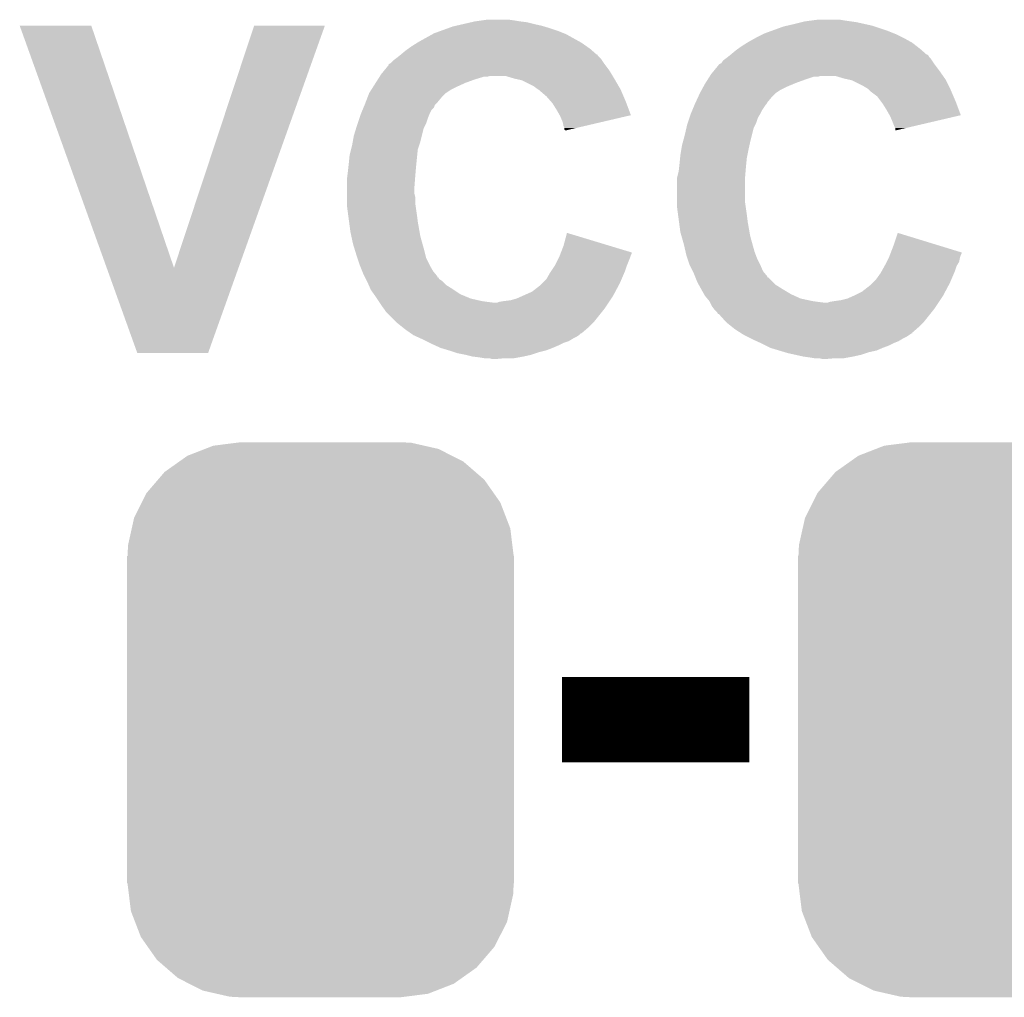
# Model space of a CAD drawing. Extents: x -4.5 to 27.4, y -3.9 to 53.4.
# Tile 15 of 43: x 8.5 to 11.5, y 5.9 to 8.8. Entities that reach past the tile are written whole.
import ezdxf

# ---------------------------------------------------------------- set-up
doc = ezdxf.new("R2010")
doc.units = 0
doc.layers.get('0').update_dxf_attribs({"linetype": 'CONTINUOUS'})
doc.layers.add('BRUSHLESS_28_CLICK_V101_GTO', color=11, linetype='CONTINUOUS')
doc.layers.add('BRUSHLESS_28_CLICK_V101_GTS', color=8, linetype='CONTINUOUS')

# ---------------------------------------------------------------- blocks, each defined once
blk = doc.blocks.new('CUSTOM_106')
for points in [[(-0.319682, 0.816338), (-0.251122, 0.82504), (0.308712, 0.816338), (0.27044, 0.82504)], [(-0.251122, 0.82504), (-0.23749, 0.82677), (0.27044, 0.82504), (0.23749, 0.82677)], [(-0.396894, 0.786286), (-0.344522, 0.80667), (0.391508, 0.786286), (0.351232, 0.80667)], [(-0.344522, 0.80667), (-0.319682, 0.816338), (0.351232, 0.80667), (0.308712, 0.816338)], [(-0.464512, 0.738408), (-0.420946, 0.769256), (0.460796, 0.738408), (0.425156, 0.769256)], [(-0.420946, 0.769256), (-0.396894, 0.786286), (0.425156, 0.769256), (0.391508, 0.786286)], [(-0.484594, 0.715032), (-0.464512, 0.738408), (0.4878, 0.715032), (0.460796, 0.738408)], [(-0.5185, 0.67556), (-0.484594, 0.715032), (0.515528, 0.67556), (0.4878, 0.715032)], [(-0.532704, 0.647234), (-0.5185, 0.67556), (0.535424, 0.647234), (0.515528, 0.67556)], [(-0.555636, 0.601496), (-0.532704, 0.647234), (0.55303, 0.601496), (0.535424, 0.647234)], [(-0.562694, 0.569912), (-0.555636, 0.601496), (0.565186, 0.569912), (0.55303, 0.601496)], [(-0.573704, 0.520636), (-0.562694, 0.569912), (0.571254, 0.520636), (0.565186, 0.569912)], [(-0.57531, 0.48768), (-0.573704, 0.520636), (0.57531, 0.48768), (0.571254, 0.520636)], [(-0.57658, -0.48768), (-0.57658, 0.48768), (0.57658, -0.48768), (0.57658, 0.48768)], [(-0.571252, -0.520636), (-0.57531, -0.48768), (0.573704, -0.520636), (0.57531, -0.48768)], [(-0.565186, -0.569912), (-0.571252, -0.520636), (0.562692, -0.569912), (0.573704, -0.520636)], [(-0.553028, -0.601496), (-0.565186, -0.569912), (0.555636, -0.601496), (0.562692, -0.569912)], [(-0.535424, -0.647234), (-0.553028, -0.601496), (0.532702, -0.647234), (0.555636, -0.601496)], [(-0.515526, -0.67556), (-0.535424, -0.647234), (0.5185, -0.67556), (0.532702, -0.647234)], [(-0.4878, -0.715032), (-0.515526, -0.67556), (0.484592, -0.715032), (0.5185, -0.67556)], [(-0.460794, -0.738408), (-0.4878, -0.715032), (0.464512, -0.738408), (0.484592, -0.715032)], [(-0.425156, -0.769256), (-0.460794, -0.738408), (0.420944, -0.769256), (0.464512, -0.738408)], [(-0.391506, -0.786286), (-0.425156, -0.769256), (0.396894, -0.786286), (0.420944, -0.769256)], [(-0.351232, -0.80667), (-0.391506, -0.786286), (0.34452, -0.80667), (0.396894, -0.786286)], [(-0.30871, -0.816338), (-0.351232, -0.80667), (0.319682, -0.816338), (0.34452, -0.80667)], [(-0.27044, -0.82504), (-0.30871, -0.816338), (0.25112, -0.82504), (0.319682, -0.816338)], [(-0.23749, -0.82677), (-0.27044, -0.82504), (0.23749, -0.82677), (0.25112, -0.82504)]]:
    blk.add_solid(points)

msp = doc.modelspace()

# ---------------------------------------------------------------- linework, layer by layer
at = {"layer": 'BRUSHLESS_28_CLICK_V101_GTO', "const_width": 0.254}
msp.add_lwpolyline([(10.14984, 6.7564), (10.70864, 6.7564)], dxfattribs=at)
at = {"layer": 'BRUSHLESS_28_CLICK_V101_GTO'}
for points in [[(9.85774, 8.82904), (9.879752, 8.83412), (10.06602, 8.82904), (10.0457, 8.83412)], [(9.879752, 8.83412), (9.89076, 8.83666), (10.0457, 8.83412), (10.02538, 8.83666)], [(9.89076, 8.83666), (9.90854, 8.8392), (10.02538, 8.83666), (10.01014, 8.8392)], [(9.90854, 8.8392), (9.926322, 8.84174), (10.01014, 8.8392), (9.992358, 8.84174)], [(10.84326, 8.82904), (10.86358, 8.83412), (11.051536, 8.82904), (11.028678, 8.83412)], [(10.86358, 8.83412), (10.873742, 8.83666), (11.028678, 8.83412), (11.0109, 8.83666)], [(10.873742, 8.83666), (10.892792, 8.8392), (11.0109, 8.83666), (10.99312, 8.8392)], [(10.892792, 8.8392), (10.911842, 8.84174), (10.99312, 8.8392), (10.977878, 8.84174)], [(8.534434, 8.82394), (8.534428, 8.823954), (8.747764, 8.82394), (8.534428, 8.823954)], [(8.793622, 8.102674), (8.534434, 8.82394), (8.994164, 8.102674), (8.747764, 8.82394)], [(8.994164, 8.102674), (9.232908, 8.823928), (9.18637, 8.102674), (9.44371, 8.823928)], [(9.232908, 8.823928), (9.23292, 8.82396), (9.44371, 8.823928), (9.23292, 8.82396)], [(9.76427, 8.79856), (9.768842, 8.8011), (10.162542, 8.79856), (10.156192, 8.8011)], [(9.768842, 8.8011), (9.789796, 8.80872), (10.156192, 8.8011), (10.13714, 8.80872)], [(9.789796, 8.80872), (9.810752, 8.81634), (10.13714, 8.80872), (10.11428, 8.81634)], [(9.810752, 8.81634), (9.824722, 8.82142), (10.11428, 8.81634), (10.097346, 8.82142)], [(9.824722, 8.82142), (9.835728, 8.82396), (10.097346, 8.82142), (10.088878, 8.82396)], [(9.835728, 8.82396), (9.85774, 8.82904), (10.088878, 8.82396), (10.06602, 8.82904)], [(10.74928, 8.79856), (10.754362, 8.8011), (11.14552, 8.79856), (11.13917, 8.8011)], [(10.754362, 8.8011), (10.775316, 8.80872), (11.13917, 8.8011), (11.12012, 8.80872)], [(10.775316, 8.80872), (10.810242, 8.82142), (11.12012, 8.80872), (11.082016, 8.82142)], [(10.810242, 8.82142), (10.821238, 8.823958), (11.082016, 8.82142), (11.0744, 8.823958)], [(10.821238, 8.823958), (10.84326, 8.82904), (11.0744, 8.823958), (11.051536, 8.82904)], [(9.7028, 8.763), (9.719058, 8.77316), (10.222778, 8.763), (10.208262, 8.77316)], [(9.719058, 8.77316), (9.72312, 8.775698), (10.208262, 8.77316), (10.203694, 8.775698)], [(9.72312, 8.775698), (9.76427, 8.79856), (10.203694, 8.775698), (10.162542, 8.79856)], [(10.68578, 8.763), (10.702038, 8.77316), (11.206842, 8.763), (11.193774, 8.77316)], [(10.702038, 8.77316), (10.7061, 8.775698), (11.193774, 8.77316), (11.189208, 8.775698)], [(10.7061, 8.775698), (10.724388, 8.78586), (11.189208, 8.775698), (11.17092, 8.78586)], [(10.724388, 8.78586), (10.72896, 8.7884), (11.17092, 8.78586), (11.16584, 8.7884)], [(10.72896, 8.7884), (10.74928, 8.79856), (11.16584, 8.7884), (11.14552, 8.79856)], [(9.66978, 8.7376), (9.68502, 8.7503), (10.253982, 8.7376), (10.239468, 8.7503)], [(9.68502, 8.7503), (9.692132, 8.75538), (10.239468, 8.7503), (10.233662, 8.75538)], [(9.692132, 8.75538), (9.7028, 8.763), (10.233662, 8.75538), (10.222778, 8.763)], [(10.65276, 8.7376), (10.668, 8.7503), (11.236962, 8.7376), (11.222448, 8.7503)], [(10.668, 8.7503), (10.675112, 8.75538), (11.222448, 8.7503), (11.21664, 8.75538)], [(10.675112, 8.75538), (10.68578, 8.763), (11.21664, 8.75538), (11.206842, 8.763)], [(9.639296, 8.712202), (9.646922, 8.71982), (10.275146, 8.712202), (10.270068, 8.71982)], [(9.646922, 8.71982), (9.653694, 8.7249), (10.270068, 8.71982), (10.26668, 8.7249)], [(9.653694, 8.7249), (9.65708, 8.72744), (10.26668, 8.7249), (10.26414, 8.72744)], [(9.65708, 8.72744), (9.666596, 8.735054), (10.26414, 8.72744), (10.256526, 8.735054)], [(9.666596, 8.735054), (9.669746, 8.737574), (10.256526, 8.735054), (10.25652, 8.737574)], [(9.669746, 8.737574), (9.66978, 8.7376), (10.25652, 8.737574), (10.253982, 8.7376)], [(10.624816, 8.712204), (10.629902, 8.719822), (11.258124, 8.712204), (11.253046, 8.719822)], [(10.629902, 8.719822), (10.636672, 8.7249), (11.253046, 8.719822), (11.24966, 8.7249)], [(10.636672, 8.7249), (10.64006, 8.72744), (11.24966, 8.7249), (11.247124, 8.72744)], [(10.64006, 8.72744), (10.64324, 8.729984), (11.247124, 8.72744), (11.244582, 8.729984)], [(10.64324, 8.729984), (10.64958, 8.735056), (11.244582, 8.729984), (11.242042, 8.735056)], [(10.64958, 8.735056), (10.652752, 8.737594), (11.242042, 8.735056), (11.239506, 8.737594)], [(10.652752, 8.737594), (10.65276, 8.7376), (11.239506, 8.737594), (11.236962, 8.7376)], [(9.61136, 8.67918), (9.61967, 8.689338), (10.298178, 8.67918), (10.292082, 8.689338)], [(9.61967, 8.689338), (9.63422, 8.707122), (10.292082, 8.689338), (10.278744, 8.707122)], [(9.63422, 8.707122), (9.634236, 8.70966), (10.278744, 8.707122), (10.27684, 8.70966)], [(9.634236, 8.70966), (9.634238, 8.709666), (10.27684, 8.70966), (10.276836, 8.709666)], [(9.634238, 8.709666), (9.639296, 8.712202), (10.276836, 8.709666), (10.275146, 8.712202)], [(10.59434, 8.67918), (10.602652, 8.68934), (11.282172, 8.67918), (11.27506, 8.68934)], [(10.602652, 8.68934), (10.617198, 8.707118), (11.27506, 8.68934), (11.261728, 8.707118)], [(10.617198, 8.707118), (10.61974, 8.70966), (11.261728, 8.707118), (11.25982, 8.70966)], [(10.61974, 8.70966), (10.619744, 8.709662), (11.25982, 8.70966), (11.25982, 8.709662)], [(10.619744, 8.709662), (10.624816, 8.712204), (11.25982, 8.709662), (11.258124, 8.712204)], [(9.595196, 8.65378), (9.601662, 8.663942), (9.862822, 8.65378), (9.89076, 8.663942)], [(9.601662, 8.663942), (9.60651, 8.67156), (9.89076, 8.663942), (9.916156, 8.67156)], [(9.60651, 8.67156), (9.608126, 8.6741), (9.926318, 8.67156), (9.936478, 8.6741)], [(9.608126, 8.6741), (9.61136, 8.67918), (10.301226, 8.6741), (10.298178, 8.67918)], [(10.007602, 8.66648), (9.982198, 8.6741), (10.305798, 8.66648), (10.301226, 8.6741)], [(10.019036, 8.66394), (10.007602, 8.66648), (10.30732, 8.66394), (10.305798, 8.66648)], [(10.030458, 8.661402), (10.019036, 8.66394), (10.308802, 8.661402), (10.30732, 8.66394)], [(10.066018, 8.64362), (10.030458, 8.661402), (10.319174, 8.64362), (10.308802, 8.661402)], [(10.578176, 8.65378), (10.58464, 8.66394), (10.848342, 8.65378), (10.87628, 8.66394)], [(10.58464, 8.66394), (10.589488, 8.671558), (10.87628, 8.66394), (10.899138, 8.671558)], [(10.589488, 8.671558), (10.58949, 8.67156), (10.899138, 8.671558), (10.911836, 8.67156)], [(10.58949, 8.67156), (10.591106, 8.674098), (10.911836, 8.67156), (10.919458, 8.674098)], [(10.591106, 8.6741), (10.59434, 8.67918), (11.285728, 8.6741), (11.282172, 8.67918)], [(10.591106, 8.674098), (10.591106, 8.6741), (10.919458, 8.674098), (10.965178, 8.6741)], [(10.990582, 8.66648), (10.965178, 8.6741), (11.291062, 8.66648), (11.285728, 8.6741)], [(11.002024, 8.663938), (10.990582, 8.66648), (11.29284, 8.663938), (11.291062, 8.66648)], [(11.013438, 8.661402), (11.002024, 8.663938), (11.29411, 8.661402), (11.29284, 8.663938)], [(11.049, 8.64362), (11.013438, 8.661402), (11.303, 8.64362), (11.29411, 8.661402)], [(9.575802, 8.6233), (9.582264, 8.633458), (9.8044, 8.6233), (9.819638, 8.633458)], [(9.582264, 8.633458), (9.587114, 8.64108), (9.819638, 8.633458), (9.83488, 8.64108)], [(9.587114, 8.64108), (9.595196, 8.65378), (9.83488, 8.64108), (9.862822, 8.65378)], [(10.07618, 8.636), (10.066018, 8.64362), (10.323618, 8.636), (10.319174, 8.64362)], [(10.079994, 8.633458), (10.07618, 8.636), (10.3251, 8.633458), (10.323618, 8.636)], [(10.0838, 8.63092), (10.079994, 8.633458), (10.326188, 8.63092), (10.3251, 8.633458)], [(10.08634, 8.628378), (10.0838, 8.63092), (10.327278, 8.628378), (10.326188, 8.63092)], [(10.10412, 8.613142), (10.08634, 8.628378), (10.333808, 8.613142), (10.327278, 8.628378)], [(10.56132, 8.6233), (10.56686, 8.633458), (10.78738, 8.6233), (10.802618, 8.633458)], [(10.56686, 8.633458), (10.571018, 8.64108), (10.802618, 8.633458), (10.81786, 8.64108)], [(10.571018, 8.64108), (10.57656, 8.65124), (10.81786, 8.64108), (10.842244, 8.65124)], [(10.57656, 8.65124), (10.578176, 8.65378), (10.842244, 8.65124), (10.848342, 8.65378)], [(11.061698, 8.636002), (11.049, 8.64362), (11.30681, 8.636002), (11.303, 8.64362)], [(11.064242, 8.63346), (11.061698, 8.636002), (11.30808, 8.63346), (11.30681, 8.636002)], [(11.06932, 8.628382), (11.064242, 8.63346), (11.310258, 8.628382), (11.30808, 8.63346)], [(11.089638, 8.613142), (11.06932, 8.628382), (11.316788, 8.613142), (11.310258, 8.628382)], [(9.565054, 8.595362), (9.570916, 8.6106), (9.779002, 8.595362), (9.7917, 8.6106)], [(9.570916, 8.6106), (9.5758, 8.623298), (9.7917, 8.6106), (9.804398, 8.623298)], [(9.5758, 8.623298), (9.575802, 8.6233), (9.804398, 8.623298), (9.8044, 8.6233)], [(10.117458, 8.5979), (10.10412, 8.613142), (10.34034, 8.5979), (10.333808, 8.613142)], [(10.1219, 8.592822), (10.117458, 8.5979), (10.342242, 8.592822), (10.34034, 8.5979)], [(10.548422, 8.595356), (10.555458, 8.6106), (10.761978, 8.595356), (10.77468, 8.6106)], [(10.555458, 8.6106), (10.561318, 8.623298), (10.77468, 8.6106), (10.787378, 8.623298)], [(10.561318, 8.623298), (10.56132, 8.6233), (10.787378, 8.623298), (10.78738, 8.6233)], [(11.10107, 8.5979), (11.089638, 8.613142), (11.32332, 8.5979), (11.316788, 8.613142)], [(11.10488, 8.592818), (11.10107, 8.5979), (11.325222, 8.592818), (11.32332, 8.5979)], [(9.551458, 8.56234), (9.55569, 8.572496), (9.75614, 8.56234), (9.761218, 8.572496)], [(9.55569, 8.572496), (9.558866, 8.580122), (9.761218, 8.572496), (9.768836, 8.580122)], [(9.558866, 8.580122), (9.56204, 8.587736), (9.768836, 8.580122), (9.77138, 8.587736)], [(9.56204, 8.587736), (9.5631, 8.59028), (9.77138, 8.587736), (9.773922, 8.59028)], [(9.5631, 8.59028), (9.565054, 8.595362), (9.773922, 8.59028), (9.779002, 8.595362)], [(10.1346, 8.5725), (10.1219, 8.592822), (10.349848, 8.5725), (10.342242, 8.592822)], [(10.143314, 8.557254), (10.1346, 8.5725), (10.355552, 8.557254), (10.349848, 8.5725)], [(10.534438, 8.562342), (10.53867, 8.572498), (10.74166, 8.562342), (10.74674, 8.572498)], [(10.53867, 8.572498), (10.54502, 8.58774), (10.74674, 8.572498), (10.7569, 8.58774)], [(10.54502, 8.58774), (10.54608, 8.59028), (10.7569, 8.58774), (10.759434, 8.59028)], [(10.54608, 8.590284), (10.548422, 8.595356), (10.759438, 8.590284), (10.761978, 8.595356)], [(10.54608, 8.59028), (10.54608, 8.590284), (10.759434, 8.59028), (10.759438, 8.590284)], [(11.11758, 8.5725), (11.10488, 8.592818), (11.332828, 8.5725), (11.325222, 8.592818)], [(11.126294, 8.557254), (11.11758, 8.5725), (11.338532, 8.557254), (11.332828, 8.5725)], [(9.541932, 8.5344), (9.547014, 8.549642), (9.74598, 8.5344), (9.75106, 8.549642)], [(9.547014, 8.549642), (9.5504, 8.559798), (9.75106, 8.549642), (9.755122, 8.559798)], [(9.5504, 8.559798), (9.551458, 8.56234), (9.755122, 8.559798), (9.75614, 8.56234)], [(10.14476, 8.554722), (10.143314, 8.557254), (10.344718, 8.554722), (10.355552, 8.557254)], [(10.152378, 8.536942), (10.14476, 8.554722), (10.268644, 8.536942), (10.344718, 8.554722)], [(10.524914, 8.5344), (10.529994, 8.549644), (10.72896, 8.5344), (10.73404, 8.549644)], [(10.529994, 8.549644), (10.53338, 8.559798), (10.73404, 8.549644), (10.740132, 8.559798)], [(10.53338, 8.559798), (10.534438, 8.562342), (10.740132, 8.559798), (10.74166, 8.562342)], [(11.12774, 8.554722), (11.126294, 8.557254), (11.327692, 8.554722), (11.338532, 8.557254)], [(11.13536, 8.53694), (11.12774, 8.554722), (11.251572, 8.53694), (11.327692, 8.554722)], [(9.53008, 8.496302), (9.537112, 8.519158), (9.732644, 8.496302), (9.738358, 8.519158)], [(9.537112, 8.519158), (9.54024, 8.52932), (9.738358, 8.519158), (9.743438, 8.52932)], [(9.54024, 8.52932), (9.541932, 8.5344), (9.743438, 8.52932), (9.74598, 8.5344)], [(10.15492, 8.524242), (10.152378, 8.536942), (10.214304, 8.524242), (10.268644, 8.536942)], [(10.157458, 8.519164), (10.15492, 8.524242), (10.192578, 8.519164), (10.214304, 8.524242)], [(10.15746, 8.514082), (10.157458, 8.519164), (10.170834, 8.514082), (10.192578, 8.519164)], [(10.159992, 8.511548), (10.15746, 8.514082), (10.159992, 8.511548), (10.170834, 8.514082)], [(10.5156, 8.4963), (10.520874, 8.519158), (10.715624, 8.4963), (10.721338, 8.519158)], [(10.520874, 8.519158), (10.52322, 8.529318), (10.721338, 8.519158), (10.726418, 8.529318)], [(10.52322, 8.529318), (10.524914, 8.5344), (10.726418, 8.529318), (10.72896, 8.5344)], [(11.14044, 8.52424), (11.13536, 8.53694), (11.197208, 8.52424), (11.251572, 8.53694)], [(11.142978, 8.519164), (11.14044, 8.52424), (11.175478, 8.519164), (11.197208, 8.52424)], [(11.14298, 8.511572), (11.142978, 8.519164), (11.14298, 8.511572), (11.175478, 8.519164)], [(9.525, 8.46836), (9.526846, 8.478522), (9.724812, 8.46836), (9.7282, 8.478522)], [(9.526846, 8.478522), (9.53008, 8.496302), (9.7282, 8.478522), (9.732644, 8.496302)], [(10.50798, 8.468362), (10.51075, 8.47852), (10.708922, 8.468362), (10.71118, 8.47852)], [(10.51075, 8.47852), (10.5156, 8.4963), (10.71118, 8.47852), (10.715624, 8.4963)], [(9.51738, 8.43788), (9.521824, 8.455658), (9.718802, 8.43788), (9.72058, 8.455658)], [(9.521824, 8.455658), (9.525, 8.46836), (9.72058, 8.455658), (9.724812, 8.46836)], [(10.5029, 8.43788), (10.505862, 8.45566), (10.702542, 8.43788), (10.7061, 8.45566)], [(10.505862, 8.45566), (10.50798, 8.468362), (10.7061, 8.45566), (10.708922, 8.468362)], [(9.51484, 8.41248), (9.51738, 8.43788), (9.716262, 8.41248), (9.718802, 8.43788)], [(10.50036, 8.41248), (10.502138, 8.430262), (10.69924, 8.41248), (10.70102, 8.430262)], [(10.502138, 8.430262), (10.5029, 8.43788), (10.70102, 8.430262), (10.702542, 8.43788)], [(9.5123, 8.38962), (9.513992, 8.40486), (9.71423, 8.38962), (9.7155, 8.40486)], [(9.513992, 8.40486), (9.51484, 8.41248), (9.7155, 8.40486), (9.716262, 8.41248)], [(10.49782, 8.389622), (10.499512, 8.40486), (10.69721, 8.389622), (10.69848, 8.40486)], [(10.499512, 8.40486), (10.50036, 8.41248), (10.69848, 8.40486), (10.69924, 8.41248)], [(9.50976, 8.3693), (9.510394, 8.37438), (9.712568, 8.3693), (9.71296, 8.37438)], [(9.50976, 8.341362), (9.50976, 8.3693), (9.71042, 8.341362), (9.712568, 8.3693)], [(9.510394, 8.37438), (9.5123, 8.38962), (9.71296, 8.37438), (9.71423, 8.38962)], [(10.49274, 8.369302), (10.49401, 8.374382), (10.69594, 8.369302), (10.69594, 8.374382)], [(10.49274, 8.29564), (10.49274, 8.369302), (10.69594, 8.29564), (10.69594, 8.369302)], [(10.49401, 8.374382), (10.49782, 8.389622), (10.69594, 8.374382), (10.69721, 8.389622)], [(9.50976, 8.323578), (9.50976, 8.341362), (9.71042, 8.323578), (9.71042, 8.341362)], [(9.50976, 8.313418), (9.50976, 8.323578), (9.71296, 8.313418), (9.71042, 8.323578)], [(9.50976, 8.29564), (9.50976, 8.313418), (9.71296, 8.29564), (9.71296, 8.313418)], [(9.50976, 8.285482), (9.50976, 8.29564), (9.714412, 8.285482), (9.71296, 8.29564)], [(9.513148, 8.26008), (9.50976, 8.285482), (9.71804, 8.26008), (9.714412, 8.285482)], [(10.49274, 8.285482), (10.49274, 8.29564), (10.697392, 8.285482), (10.69594, 8.29564)], [(10.496128, 8.26008), (10.49274, 8.285482), (10.70102, 8.26008), (10.697392, 8.285482)], [(9.515858, 8.23976), (9.513148, 8.26008), (9.72058, 8.23976), (9.71804, 8.26008)], [(10.498838, 8.23976), (10.496128, 8.26008), (10.70356, 8.23976), (10.70102, 8.26008)], [(9.51992, 8.20928), (9.515858, 8.23976), (9.72596, 8.20928), (9.72058, 8.23976)], [(10.5029, 8.209282), (10.498838, 8.23976), (10.70894, 8.209282), (10.70356, 8.23976)], [(9.522642, 8.19658), (9.51992, 8.20928), (9.7282, 8.19658), (9.72596, 8.20928)], [(9.52754, 8.17372), (9.522642, 8.19658), (9.73455, 8.17372), (9.7282, 8.19658)], [(10.15492, 8.16864), (10.165106, 8.206734), (10.290936, 8.16864), (10.165106, 8.206734)], [(10.50653, 8.19658), (10.5029, 8.209282), (10.71118, 8.19658), (10.70894, 8.209282)], [(10.51306, 8.17372), (10.50653, 8.19658), (10.71753, 8.17372), (10.71118, 8.19658)], [(11.1379, 8.168638), (11.150624, 8.206736), (11.274808, 8.168638), (11.150624, 8.206736)], [(9.534574, 8.15086), (9.52754, 8.17372), (9.7409, 8.15086), (9.73455, 8.17372)], [(10.147096, 8.1483), (10.15492, 8.16864), (10.35812, 8.1483), (10.290936, 8.16864)], [(10.518338, 8.15086), (10.51306, 8.17372), (10.72388, 8.15086), (10.71753, 8.17372)], [(11.130076, 8.1483), (11.1379, 8.168638), (11.3411, 8.1483), (11.274808, 8.168638)], [(9.5377, 8.1407), (9.534574, 8.15086), (9.74344, 8.1407), (9.7409, 8.15086)], [(9.541088, 8.130538), (9.5377, 8.1407), (9.74598, 8.130538), (9.74344, 8.1407)], [(9.54786, 8.110222), (9.541088, 8.130538), (9.75614, 8.110222), (9.74598, 8.130538)], [(10.12952, 8.110222), (10.140948, 8.13308), (10.343896, 8.110222), (10.35304, 8.13308)], [(10.140948, 8.13308), (10.14222, 8.13562), (10.35304, 8.13308), (10.353886, 8.13562)], [(10.14222, 8.13562), (10.144172, 8.140698), (10.353886, 8.13562), (10.35558, 8.140698)], [(10.144172, 8.140698), (10.146126, 8.145776), (10.35558, 8.140698), (10.358118, 8.145776)], [(10.146126, 8.145776), (10.147096, 8.1483), (10.358118, 8.145776), (10.35812, 8.1483)], [(10.520682, 8.1407), (10.518338, 8.15086), (10.72769, 8.1407), (10.72388, 8.15086)], [(10.52407, 8.13054), (10.520682, 8.1407), (10.7315, 8.13054), (10.72769, 8.1407)], [(10.53084, 8.110222), (10.52407, 8.13054), (10.74166, 8.110222), (10.7315, 8.13054)], [(11.117578, 8.120378), (11.123928, 8.133078), (11.33348, 8.120378), (11.33602, 8.133078)], [(11.123928, 8.133078), (11.1252, 8.13562), (11.33602, 8.133078), (11.336866, 8.13562)], [(11.1252, 8.13562), (11.127152, 8.140698), (11.336866, 8.13562), (11.33856, 8.140698)], [(11.127152, 8.140698), (11.129106, 8.145776), (11.33856, 8.140698), (11.341098, 8.145776)], [(11.129106, 8.145776), (11.130076, 8.1483), (11.341098, 8.145776), (11.3411, 8.1483)], [(8.884916, 7.84862), (8.793622, 8.102674), (9.095726, 7.84862), (9.18637, 8.102674)], [(9.54786, 8.110218), (9.54786, 8.110222), (9.756144, 8.110218), (9.75614, 8.110222)], [(9.55497, 8.092446), (9.54786, 8.110218), (9.7663, 8.092446), (9.756144, 8.110218)], [(10.117666, 8.092442), (10.127826, 8.107682), (10.3378, 8.092442), (10.34288, 8.107682)], [(10.127826, 8.107682), (10.12952, 8.110222), (10.34288, 8.107682), (10.343896, 8.110222)], [(10.530842, 8.11022), (10.53084, 8.110222), (10.74166, 8.11022), (10.74166, 8.110222)], [(10.53973, 8.092444), (10.530842, 8.11022), (10.749282, 8.092444), (10.74166, 8.11022)], [(11.102624, 8.092442), (11.11109, 8.107684), (11.32078, 8.092442), (11.32586, 8.107684)], [(11.11109, 8.107684), (11.1125, 8.11022), (11.32586, 8.107684), (11.327382, 8.11022)], [(11.1125, 8.11022), (11.117578, 8.120378), (11.327382, 8.11022), (11.33348, 8.120378)], [(9.55802, 8.08482), (9.55497, 8.092446), (9.772652, 8.08482), (9.7663, 8.092446)], [(9.561832, 8.077198), (9.55802, 8.08482), (9.779, 8.077198), (9.772652, 8.08482)], [(9.5631, 8.07466), (9.561832, 8.077198), (9.779026, 8.07466), (9.779, 8.077198)], [(9.56311, 8.074642), (9.5631, 8.07466), (9.781546, 8.074642), (9.779026, 8.07466)], [(9.565638, 8.069584), (9.56311, 8.074642), (9.784084, 8.069584), (9.781546, 8.074642)], [(9.568182, 8.064498), (9.565638, 8.069584), (9.791702, 8.064498), (9.784084, 8.069584)], [(10.091418, 8.05688), (10.104122, 8.069582), (10.32256, 8.05688), (10.328002, 8.069582)], [(10.104122, 8.069582), (10.11428, 8.08736), (10.328002, 8.069582), (10.335622, 8.08736)], [(10.11428, 8.08736), (10.117666, 8.092442), (10.335622, 8.08736), (10.3378, 8.092442)], [(10.54354, 8.08482), (10.53973, 8.092444), (10.755632, 8.08482), (10.749282, 8.092444)], [(10.54659, 8.077198), (10.54354, 8.08482), (10.76198, 8.077198), (10.755632, 8.08482)], [(10.547604, 8.07466), (10.54659, 8.077198), (10.762006, 8.07466), (10.76198, 8.077198)], [(10.547608, 8.074654), (10.547604, 8.07466), (10.764526, 8.074654), (10.762006, 8.07466)], [(10.5537, 8.05942), (10.547608, 8.074654), (10.779762, 8.05942), (10.764526, 8.074654)], [(11.074398, 8.05688), (11.0871, 8.06958), (11.30554, 8.05688), (11.310982, 8.06958)], [(11.0871, 8.06958), (11.099802, 8.08736), (11.310982, 8.06958), (11.318602, 8.08736)], [(11.099802, 8.08736), (11.102624, 8.092442), (11.318602, 8.08736), (11.32078, 8.092442)], [(9.57072, 8.05942), (9.568182, 8.064498), (9.796782, 8.05942), (9.791702, 8.064498)], [(9.574108, 8.0518), (9.57072, 8.05942), (9.804402, 8.0518), (9.796782, 8.05942)], [(9.57975, 8.0391), (9.574108, 8.0518), (9.82472, 8.0391), (9.804402, 8.0518)], [(9.58088, 8.036556), (9.57975, 8.0391), (9.828536, 8.036556), (9.82472, 8.0391)], [(10.060936, 8.031482), (10.0838, 8.049262), (10.309014, 8.031482), (10.318496, 8.049262)], [(10.0838, 8.049262), (10.091418, 8.05688), (10.318496, 8.049262), (10.32256, 8.05688)], [(10.557934, 8.0518), (10.5537, 8.05942), (10.787382, 8.0518), (10.779762, 8.05942)], [(10.56499, 8.0391), (10.557934, 8.0518), (10.8077, 8.0391), (10.787382, 8.0518)], [(10.5664, 8.03656), (10.56499, 8.0391), (10.811934, 8.03656), (10.8077, 8.0391)], [(11.043916, 8.031482), (11.06678, 8.049262), (11.291994, 8.031482), (11.301476, 8.049262)], [(11.06678, 8.049262), (11.074398, 8.05688), (11.301476, 8.049262), (11.30554, 8.05688)], [(9.589952, 8.02386), (9.58088, 8.036556), (9.847576, 8.02386), (9.828536, 8.036556)], [(9.59358, 8.01878), (9.589952, 8.02386), (9.859772, 8.01878), (9.847576, 8.02386)], [(9.59866, 8.01116), (9.59358, 8.01878), (9.878062, 8.01116), (9.859772, 8.01878)], [(9.60374, 8.00354), (9.59866, 8.01116), (9.91108, 8.00354), (9.878062, 8.01116)], [(9.997442, 8.00608), (10.015222, 8.01116), (10.293772, 8.00608), (10.29716, 8.01116)], [(10.015222, 8.01116), (10.032362, 8.01878), (10.29716, 8.01116), (10.30224, 8.01878)], [(10.032362, 8.01878), (10.060936, 8.031482), (10.30224, 8.01878), (10.309014, 8.031482)], [(10.573658, 8.02386), (10.5664, 8.03656), (10.833102, 8.02386), (10.811934, 8.03656)], [(10.576558, 8.018782), (10.573658, 8.02386), (10.844274, 8.018782), (10.833102, 8.02386)], [(10.582908, 8.01116), (10.576558, 8.018782), (10.861042, 8.01116), (10.844274, 8.018782)], [(10.589256, 8.00354), (10.582908, 8.01116), (10.8966, 8.00354), (10.861042, 8.01116)], [(10.98042, 8.00608), (11.000742, 8.01116), (11.276752, 8.00608), (11.28014, 8.01116)], [(11.000742, 8.01116), (11.017884, 8.01878), (11.28014, 8.01116), (11.28522, 8.01878)], [(11.017884, 8.01878), (11.0236, 8.02132), (11.28522, 8.01878), (11.286574, 8.02132)], [(11.0236, 8.02132), (11.043916, 8.031482), (11.286574, 8.02132), (11.291994, 8.031482)], [(9.605434, 8.001), (9.60374, 8.00354), (9.92886, 8.001), (9.91108, 8.00354)], [(9.607128, 7.99846), (9.605434, 8.001), (9.949182, 7.99846), (9.92886, 8.001)], [(9.6139, 7.9883), (9.607128, 7.99846), (10.28192, 7.9883), (10.288692, 7.99846)], [(9.619616, 7.98068), (9.6139, 7.9883), (10.27684, 7.98068), (10.28192, 7.9883)], [(9.62152, 7.97814), (9.619616, 7.98068), (10.274808, 7.97814), (10.27684, 7.98068)], [(9.949182, 7.99846), (9.956804, 7.998462), (10.288692, 7.99846), (10.288694, 7.998462)], [(9.956804, 7.998462), (9.961882, 8.001), (10.288694, 7.998462), (10.290386, 8.001)], [(9.961882, 8.001), (9.97712, 8.00354), (10.290386, 8.001), (10.29208, 8.00354)], [(9.97712, 8.00354), (9.997442, 8.00608), (10.29208, 8.00354), (10.293772, 8.00608)], [(10.58926, 8.003534), (10.589256, 8.00354), (10.896642, 8.003534), (10.8966, 8.00354)], [(10.590528, 8.001), (10.58926, 8.003534), (10.91438, 8.001), (10.896642, 8.003534)], [(10.5918, 7.99846), (10.590528, 8.001), (10.934702, 7.99846), (10.91438, 8.001)], [(10.59688, 7.988302), (10.5918, 7.99846), (11.2649, 7.988302), (11.271672, 7.99846)], [(10.602598, 7.98068), (10.59688, 7.988302), (11.25982, 7.98068), (11.2649, 7.988302)], [(10.6045, 7.978142), (10.602598, 7.98068), (11.257788, 7.978142), (11.25982, 7.98068)], [(10.934702, 7.99846), (10.939782, 7.998462), (11.271672, 7.99846), (11.271674, 7.998462)], [(10.939782, 7.998462), (10.9474, 8.001), (11.271674, 7.998462), (11.273366, 8.001)], [(10.9474, 8.001), (10.96264, 8.00354), (11.273366, 8.001), (11.27506, 8.00354)], [(10.96264, 8.00354), (10.98042, 8.00608), (11.27506, 8.00354), (11.276752, 8.00608)], [(9.6266, 7.97052), (9.62152, 7.97814), (10.268712, 7.97052), (10.274808, 7.97814)], [(9.65454, 7.94258), (9.6266, 7.97052), (10.24636, 7.94258), (10.268712, 7.97052)], [(10.612118, 7.970516), (10.6045, 7.978142), (11.251688, 7.970516), (11.257788, 7.978142)], [(10.614654, 7.965458), (10.612118, 7.970516), (11.247642, 7.965458), (11.251688, 7.970516)], [(10.617198, 7.96544), (10.614654, 7.965458), (11.247628, 7.96544), (11.247642, 7.965458)], [(10.637774, 7.94258), (10.617198, 7.96544), (11.22934, 7.94258), (11.247628, 7.96544)], [(9.65708, 7.94004), (9.65454, 7.94258), (10.24382, 7.94004), (10.24636, 7.94258)], [(9.67613, 7.9248), (9.65708, 7.94004), (10.22858, 7.9248), (10.24382, 7.94004)], [(9.68248, 7.91972), (9.67613, 7.9248), (10.222652, 7.91972), (10.22858, 7.9248)], [(10.64006, 7.94004), (10.637774, 7.94258), (11.2268, 7.94004), (11.22934, 7.94258)], [(10.65911, 7.9248), (10.64006, 7.94004), (11.21156, 7.9248), (11.2268, 7.94004)], [(10.66546, 7.91972), (10.65911, 7.9248), (11.205634, 7.91972), (11.21156, 7.9248)], [(9.696992, 7.909562), (9.68248, 7.91972), (10.2108, 7.909562), (10.222652, 7.91972)], [(9.700624, 7.90702), (9.696992, 7.909562), (10.208258, 7.90702), (10.2108, 7.909562)], [(9.700634, 7.907014), (9.700624, 7.90702), (10.205714, 7.907014), (10.208258, 7.90702)], [(9.707878, 7.901942), (9.700634, 7.907014), (10.200642, 7.901942), (10.205714, 7.907014)], [(9.707884, 7.90194), (9.707878, 7.901942), (10.20064, 7.90194), (10.200642, 7.901942)], [(9.719058, 7.89686), (9.707884, 7.90194), (10.193018, 7.89686), (10.20064, 7.90194)], [(9.730234, 7.89178), (9.719058, 7.89686), (10.182862, 7.89178), (10.193018, 7.89686)], [(9.73582, 7.88924), (9.730234, 7.89178), (10.178628, 7.88924), (10.182862, 7.89178)], [(10.681434, 7.909556), (10.66546, 7.91972), (11.19378, 7.909556), (11.205634, 7.91972)], [(10.68542, 7.90702), (10.681434, 7.909556), (11.193754, 7.90702), (11.19378, 7.909556)], [(10.685426, 7.907016), (10.68542, 7.90702), (11.191234, 7.907016), (11.193754, 7.90702)], [(10.6934, 7.901942), (10.685426, 7.907016), (11.183622, 7.901942), (11.191234, 7.907016)], [(10.703564, 7.89686), (10.6934, 7.901942), (11.175998, 7.89686), (11.183622, 7.901942)], [(10.713722, 7.89178), (10.703564, 7.89686), (11.165842, 7.89178), (11.175998, 7.89686)], [(10.7188, 7.88924), (10.713722, 7.89178), (11.16161, 7.88924), (11.165842, 7.89178)], [(9.74598, 7.88416), (9.73582, 7.88924), (10.170164, 7.88416), (10.178628, 7.88924)], [(9.75614, 7.87908), (9.74598, 7.88416), (10.15492, 7.87908), (10.170164, 7.88416)], [(9.76122, 7.87654), (9.75614, 7.87908), (10.14984, 7.87654), (10.15492, 7.87908)], [(9.772396, 7.87146), (9.76122, 7.87654), (10.13968, 7.87146), (10.14984, 7.87654)], [(9.78916, 7.86384), (9.772396, 7.87146), (10.1219, 7.86384), (10.13968, 7.87146)], [(9.81456, 7.85622), (9.78916, 7.86384), (10.101578, 7.85622), (10.1219, 7.86384)], [(10.729976, 7.88416), (10.7188, 7.88924), (11.153146, 7.88416), (11.16161, 7.88924)], [(10.741152, 7.87908), (10.729976, 7.88416), (11.14044, 7.87908), (11.153146, 7.88416)], [(10.74674, 7.87654), (10.741152, 7.87908), (11.13536, 7.87654), (11.14044, 7.87908)], [(10.7569, 7.87146), (10.74674, 7.87654), (11.1252, 7.87146), (11.13536, 7.87654)], [(10.77214, 7.86384), (10.7569, 7.87146), (11.10488, 7.86384), (11.1252, 7.87146)], [(10.797542, 7.85622), (10.77214, 7.86384), (11.087098, 7.85622), (11.10488, 7.86384)], [(9.09572, 7.8486), (8.884916, 7.84862), (9.09572, 7.8486), (9.095726, 7.84862)], [(9.829806, 7.85114), (9.81456, 7.85622), (10.081262, 7.85114), (10.101578, 7.85622)], [(9.83742, 7.848602), (9.829806, 7.85114), (10.073646, 7.848602), (10.081262, 7.85114)], [(9.86282, 7.84352), (9.83742, 7.848602), (10.058398, 7.84352), (10.073646, 7.848602)], [(9.88314, 7.83844), (9.86282, 7.84352), (10.03554, 7.83844), (10.058398, 7.84352)], [(9.90346, 7.8359), (9.88314, 7.83844), (10.021568, 7.8359), (10.03554, 7.83844)], [(9.918698, 7.83336), (9.90346, 7.8359), (10.007598, 7.83336), (10.021568, 7.8359)], [(9.941558, 7.830822), (9.933936, 7.83336), (9.951742, 7.830822), (9.97966, 7.83336)], [(10.814482, 7.851138), (10.797542, 7.85622), (11.06424, 7.851138), (11.087098, 7.85622)], [(10.822942, 7.8486), (10.814482, 7.851138), (11.056622, 7.8486), (11.06424, 7.851138)], [(10.845802, 7.84352), (10.822942, 7.8486), (11.041378, 7.84352), (11.056622, 7.8486)], [(10.868662, 7.83844), (10.845802, 7.84352), (11.01852, 7.83844), (11.041378, 7.84352)], [(10.88644, 7.8359), (10.868662, 7.83844), (11.004548, 7.8359), (11.01852, 7.83844)], [(10.901678, 7.83336), (10.88644, 7.8359), (10.990578, 7.83336), (11.004548, 7.8359)], [(10.927078, 7.83082), (10.916918, 7.83336), (10.934702, 7.83082), (10.96518, 7.83336)], [(9.951722, 7.83082), (9.941558, 7.830822), (9.951722, 7.83082), (9.951742, 7.830822)]]:
    msp.add_solid(points, dxfattribs=at)

# ---------------------------------------------------------------- block references
at = {"layer": 'BRUSHLESS_28_CLICK_V101_GTS'}
for p in [(9.43102, 6.7564), (11.43, 6.7564)]:
    msp.add_blockref('CUSTOM_106', p, dxfattribs=at)

doc.saveas('drawing.dxf')
